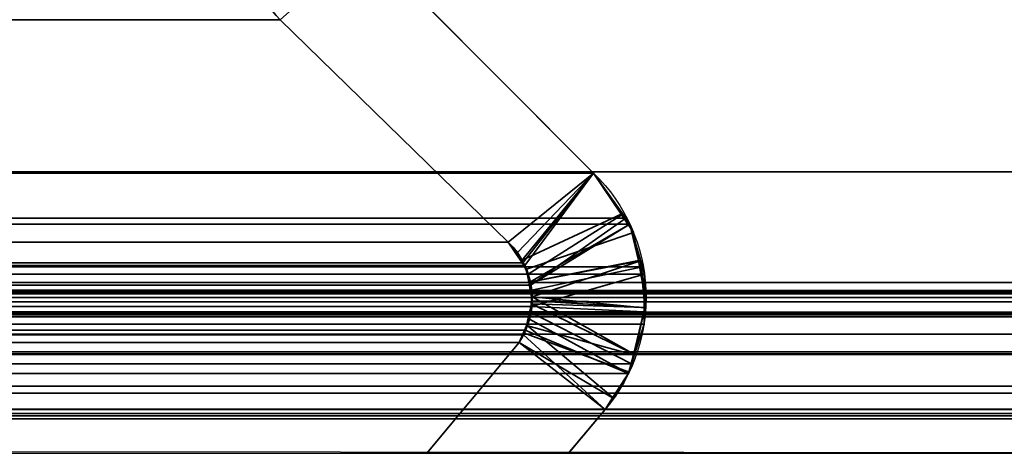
# Model space of a CAD drawing. Header units: millimetres. Extents: x -503 to 6703, y -110 to 193.
# Tile 210 of 256: x 296.3 to 301.69, y 1.14 to 3.48. Entities that reach past the tile are written whole.
import ezdxf

# ---------------------------------------------------------------- set-up
doc = ezdxf.new("R2010")
doc.units = ezdxf.units.MM
doc.layers.add('151', color=7, linetype='Continuous', true_color=0xffffff)

# ---------------------------------------------------------------- blocks, each defined once
blk = doc.blocks.new('UG_SURFACE_001')
at = {"layer": '151', "color": 252, "linetype": 'Continuous', "lineweight": 35}
for points in [[(502.5, -14, 2212.25), (502.5, 174.4, 2212.25), (-502.5, 174.4, 2212.25), (-502.5, -14, 2212.25)], [(-352.5, -14, 2062.2499), (-352.5, 174.4, 2062.2499), (352.5, 174.4, 2062.2499), (352.5, -14, 2062.2499)]]:
    blk.add_3dface(points, dxfattribs=at)
blk = doc.blocks.new('UG_SURFACE_068')
at = {"layer": '151', "color": 252, "linetype": 'Continuous', "lineweight": 35}
for points in [[(-314.5, -25.92, 2021.75), (314.5, -25.92, 2021.75), (314.5, 14.42, 2021.75), (-314.5, 14.42, 2021.75)], [(-313, -25.92, 2020.2501), (-313, 14.42, 2020.2501), (313, 14.42, 2020.2501), (313, -25.92, 2020.2501)]]:
    blk.add_3dface(points, dxfattribs=at)
blk = doc.blocks.new('UG_SURFACE_097')
at = {"layer": '151', "color": 7, "linetype": 'Continuous', "lineweight": 35}
for points in [[(312.175, 2.6459, 2019.4249), (312.1284, 5.9608, 2019.3784), (-312.1284, 5.9608, 2019.3784), (-312.175, 2.6459, 2019.4249)], [(-311.2049, 2.0412, 2018.4548), (-311.1224, 4.9715, 2018.3723), (311.1224, 4.9715, 2018.3723), (311.2049, 2.0412, 2018.4548)], [(-298.1937, 3.8936, 2005.4436), (-299.4443, 2.6395, 2006.6943), (299.4443, 2.6395, 2006.6943), (298.1937, 3.8936, 2005.4436)], [(298.977, 2.2621, 2006.227), (297.7289, 3.4787, 2004.9789), (298.1937, 3.8936, 2005.4436), (299.4443, 2.6395, 2006.6943)], [(297.7289, 3.4787, 2004.9789), (298.977, 2.2621, 2006.227), (-298.977, 2.2621, 2006.227), (-297.7289, 3.4787, 2004.9789)], [(312.1642, 0.7759, 2019.4142), (-312.175, 2.6459, 2019.4249), (-312.1673, 0.3027, 2019.4173)], [(312.1642, 0.7759, 2019.4142), (312.175, 2.6459, 2019.4249), (-312.175, 2.6459, 2019.4249)], [(299.4443, 2.6395, 2006.6943), (-299.4443, 2.6395, 2006.6943), (-299.62, 2.3919, 2006.87), (299.62, 2.3919, 2006.87)], [(299.0572, 2.1489, 2006.3074), (298.977, 2.2621, 2006.227), (299.4443, 2.6395, 2006.6943)], [(299.4443, 2.6395, 2006.6943), (299.0678, 2.1339, 2006.3179), (299.0572, 2.1489, 2006.3074)], [(299.098, 2.0257, 2006.3479), (299.0678, 2.1339, 2006.3179), (299.4443, 2.6395, 2006.6943), (299.62, 2.3919, 2006.87)], [(299.643, 2.3595, 2006.8929), (299.62, 2.3919, 2006.87), (-299.62, 2.3919, 2006.87), (-299.643, 2.3595, 2006.8929)], [(299.62, 2.3919, 2006.87), (299.643, 2.3595, 2006.8929), (299.098, 2.0257, 2006.3479)], [(-299.7115, 2.1256, 2006.9616), (299.7115, 2.1256, 2006.9616), (299.643, 2.3595, 2006.8929)], [(-299.643, 2.3595, 2006.8929), (-299.7115, 2.1256, 2006.9616), (299.643, 2.3595, 2006.8929)], [(299.643, 2.3595, 2006.8929), (299.7115, 2.1256, 2006.9616), (299.1056, 1.9984, 2006.3555), (299.098, 2.0257, 2006.3479)], [(299.0572, 2.1489, 2006.3074), (-299.0267, 2.2044, 2006.2766), (-298.977, 2.2621, 2006.227)], [(-298.977, 2.2621, 2006.227), (298.977, 2.2621, 2006.227), (299.0572, 2.1489, 2006.3074)], [(299.0572, 2.1489, 2006.3074), (-299.0554, 2.1478, 2006.3055), (-299.0267, 2.2044, 2006.2766)], [(299.7228, 2.0869, 2006.9728), (299.7115, 2.1256, 2006.9616), (-299.7115, 2.1256, 2006.9616), (-299.7228, 2.0869, 2006.9728)], [(-299.0867, 2.086, 2006.3367), (-299.0554, 2.1478, 2006.3055), (299.0572, 2.1489, 2006.3074)], [(299.0572, 2.1489, 2006.3074), (299.0678, 2.1339, 2006.3179), (-299.0867, 2.086, 2006.3367)], [(299.0678, 2.1339, 2006.3179), (299.098, 2.0257, 2006.3479), (-299.0867, 2.086, 2006.3367)], [(299.1029, 1.9098, 2006.3529), (299.1056, 1.9984, 2006.3555), (299.7115, 2.1256, 2006.9616), (299.7228, 2.0869, 2006.9728)], [(-299.7228, 2.0869, 2006.9728), (299.7209, 1.8806, 2006.9709), (299.7228, 2.0869, 2006.9728)], [(-299.7228, 2.0869, 2006.9728), (-299.7209, 1.8806, 2006.9709), (299.7209, 1.8806, 2006.9709)], [(299.098, 2.0257, 2006.3479), (-299.097, 2.0261, 2006.3469), (-299.0867, 2.086, 2006.3367)], [(299.7228, 2.0869, 2006.9728), (299.7209, 1.8806, 2006.9709), (299.1029, 1.9098, 2006.3529)], [(-311.2011, 1.9593, 2018.451), (-311.2049, 2.0412, 2018.4548), (311.2049, 2.0412, 2018.4548)], [(-311.2011, 1.9593, 2018.451), (311.2049, 2.0412, 2018.4548), (311.2011, 1.9593, 2018.451)], [(-308.3734, 1.997, 2015.6233), (-310.2899, 1.295, 2017.5397), (310.2899, 1.295, 2017.5397), (308.3734, 1.997, 2015.6233)], [(308.2916, 1.9903, 2015.5416), (-308.2916, 1.9903, 2015.5416), (-308.3734, 1.997, 2015.6233), (308.3734, 1.997, 2015.6233)], [(-299.1081, 1.9615, 2006.3581), (-299.097, 2.0261, 2006.3469), (299.098, 2.0257, 2006.3479)], [(299.098, 2.0257, 2006.3479), (299.1056, 1.9984, 2006.3555), (-299.1081, 1.9615, 2006.3581)], [(299.1056, 1.9984, 2006.3555), (299.1029, 1.9098, 2006.3529), (-299.1081, 1.9615, 2006.3581)], [(311.2011, 1.9593, 2018.451), (311.1883, 1.8784, 2018.4383), (-311.1883, 1.8784, 2018.4383), (-311.2011, 1.9593, 2018.451)], [(308.1661, 1.9799, 2015.4161), (-308.1661, 1.9799, 2015.4161), (-308.2916, 1.9903, 2015.5416), (308.2916, 1.9903, 2015.5416)], [(-308.1552, 1.979, 2015.4052), (-308.1661, 1.9799, 2015.4161), (308.1661, 1.9799, 2015.4161)], [(-308.1552, 1.979, 2015.4052), (308.1661, 1.9799, 2015.4161), (308.1552, 1.979, 2015.4052)], [(308.1552, 1.979, 2015.4052), (-308.0896, 1.9354, 2015.3396), (-308.1552, 1.979, 2015.4052)], [(308.1552, 1.979, 2015.4052), (308.0896, 1.9354, 2015.3396), (-308.0896, 1.9354, 2015.3396)], [(299.1029, 1.9098, 2006.3529), (-299.1021, 1.9106, 2006.3522), (-299.1081, 1.9615, 2006.3581)], [(-307.9977, 1.8741, 2015.2476), (-308.0896, 1.9354, 2015.3396), (308.0896, 1.9354, 2015.3396)], [(-307.9977, 1.8741, 2015.2476), (308.0896, 1.9354, 2015.3396), (307.9977, 1.8741, 2015.2476)], [(-299.1021, 1.9106, 2006.3522), (299.1029, 1.9098, 2006.3529), (299.1019, 1.8769, 2006.3519)], [(-299.0938, 1.8397, 2006.3438), (-299.1021, 1.9106, 2006.3522), (299.1019, 1.8769, 2006.3519)], [(299.7209, 1.8806, 2006.9709), (299.1019, 1.8769, 2006.3519), (299.1029, 1.9098, 2006.3529)], [(-311.1883, 1.8784, 2018.4383), (311.1883, 1.8784, 2018.4383), (311.1792, 1.8545, 2018.429)], [(311.1792, 1.8545, 2018.429), (-311.1801, 1.8536, 2018.43), (-311.1883, 1.8784, 2018.4383)], [(-311.1357, 1.7194, 2018.3856), (-311.1801, 1.8536, 2018.43), (311.1792, 1.8545, 2018.429)], [(-311.1357, 1.7194, 2018.3856), (311.1792, 1.8545, 2018.429), (311.1052, 1.66, 2018.3551)], [(307.9977, 1.8741, 2015.2476), (-307.9921, 1.8656, 2015.2421), (-307.9977, 1.8741, 2015.2476)], [(307.9977, 1.8741, 2015.2476), (307.9921, 1.8656, 2015.2421), (-307.9921, 1.8656, 2015.2421)], [(307.9214, 1.7573, 2015.1713), (-307.9214, 1.7573, 2015.1713), (-307.9921, 1.8656, 2015.2421), (307.9921, 1.8656, 2015.2421)], [(299.7203, 1.8123, 2006.9704), (-299.7209, 1.8806, 2006.9709), (-299.7203, 1.8123, 2006.9704)], [(299.7203, 1.8123, 2006.9704), (299.7209, 1.8806, 2006.9709), (-299.7209, 1.8806, 2006.9709)], [(-299.0679, 1.7819, 2006.3179), (-299.0938, 1.8397, 2006.3438), (299.1019, 1.8769, 2006.3519)], [(299.1019, 1.8769, 2006.3519), (299.0696, 1.7798, 2006.3195), (-299.0679, 1.7819, 2006.3179)], [(299.0696, 1.7798, 2006.3195), (299.1019, 1.8769, 2006.3519), (299.6526, 1.596, 2006.9027), (299.6357, 1.542, 2006.8858)], [(299.7209, 1.8806, 2006.9709), (299.7203, 1.8123, 2006.9704), (299.6526, 1.596, 2006.9027), (299.1019, 1.8769, 2006.3519)], [(-299.7203, 1.8123, 2006.9704), (-299.6526, 1.596, 2006.9027), (299.6526, 1.596, 2006.9027), (299.7203, 1.8123, 2006.9704)], [(-299.0679, 1.7819, 2006.3179), (299.061, 1.754, 2006.3109), (299.0372, 1.7131, 2006.2871)], [(-299.0679, 1.7819, 2006.3179), (299.0696, 1.7798, 2006.3195), (299.061, 1.754, 2006.3109)], [(299.0372, 1.7131, 2006.2871), (-299.0372, 1.7131, 2006.2871), (-299.0679, 1.7819, 2006.3179)], [(299.6357, 1.542, 2006.8858), (299.5073, 1.345, 2006.7573), (299.061, 1.754, 2006.3109), (299.0696, 1.7798, 2006.3195)], [(-307.9214, 1.7573, 2015.1713), (307.9214, 1.7573, 2015.1713), (307.3483, 1.1027, 2014.5984)], [(-307.3483, 1.1027, 2014.5984), (-307.9214, 1.7573, 2015.1713), (307.3483, 1.1027, 2014.5984)], [(299.0372, 1.7131, 2006.2871), (299.061, 1.754, 2006.3109), (299.5073, 1.345, 2006.7573)], [(-311.1357, 1.7194, 2018.3856), (311.1052, 1.66, 2018.3551), (311.0961, 1.6497, 2018.3461)], [(311.0961, 1.6497, 2018.3461), (-311.0915, 1.6556, 2018.3415), (-311.1357, 1.7194, 2018.3856)], [(299.0372, 1.7131, 2006.2871), (298.485, 1.0529, 2005.7349), (-298.485, 1.0529, 2005.7349), (-299.0372, 1.7131, 2006.2871)], [(298.485, 1.0529, 2005.7349), (299.0372, 1.7131, 2006.2871), (299.5073, 1.345, 2006.7573), (298.5689, 0.2303, 2005.8188)], [(-310.9856, 1.5029, 2018.2357), (-311.0915, 1.6556, 2018.3415), (311.0961, 1.6497, 2018.3461)], [(-310.9422, 1.4746, 2018.1921), (-310.9856, 1.5029, 2018.2357), (311.0961, 1.6497, 2018.3461)], [(311.0961, 1.6497, 2018.3461), (310.941, 1.4726, 2018.1911), (-310.9422, 1.4746, 2018.1921)], [(299.6357, 1.542, 2006.8858), (-299.6526, 1.596, 2006.9027), (-299.6357, 1.542, 2006.8858)], [(299.6357, 1.542, 2006.8858), (299.6526, 1.596, 2006.9027), (-299.6526, 1.596, 2006.9027)], [(-299.6357, 1.542, 2006.8858), (-299.5073, 1.345, 2006.7573), (299.5073, 1.345, 2006.7573), (299.6357, 1.542, 2006.8858)], [(-310.9422, 1.4746, 2018.1921), (310.9071, 1.4339, 2018.157), (310.7471, 1.3465, 2017.997)], [(-310.9422, 1.4746, 2018.1921), (310.941, 1.4726, 2018.1911), (310.9071, 1.4339, 2018.157)], [(310.7471, 1.3465, 2017.997), (-310.7465, 1.3476, 2017.9965), (-310.9422, 1.4746, 2018.1921)], [(-310.7465, 1.3476, 2017.9965), (310.7471, 1.3465, 2017.997), (310.7048, 1.3234, 2017.9548)], [(-310.7153, 1.3273, 2017.9653), (-310.7465, 1.3476, 2017.9965), (310.7048, 1.3234, 2017.9548)], [(-310.7153, 1.3273, 2017.9653), (310.7048, 1.3234, 2017.9548), (310.529, 1.3114, 2017.7789)], [(310.529, 1.3114, 2017.7789), (-310.5288, 1.3132, 2017.7789), (-310.7153, 1.3273, 2017.9653)], [(-310.5288, 1.3132, 2017.7789), (310.529, 1.3114, 2017.7789), (310.2899, 1.295, 2017.5397)], [(310.2899, 1.295, 2017.5397), (-310.2899, 1.295, 2017.5397), (-310.5288, 1.3132, 2017.7789)], [(-299.5073, 1.345, 2006.7573), (-298.5689, 0.2303, 2005.8188), (298.5689, 0.2303, 2005.8188), (299.5073, 1.345, 2006.7573)]]:
    blk.add_3dface(points, dxfattribs=at)
blk = doc.blocks.new('UG_SURFACE_098')
at = {"layer": '151', "color": 7, "linetype": 'Continuous', "lineweight": 35}
for points in [[(298.1937, 3.8936, -7.75), (299.4443, 2.6395, -7.75), (298.977, 2.2621, -7.75), (297.7289, 3.4787, -7.75)], [(299.4443, 2.6395, 2006.6943), (298.1937, 3.8936, 2005.4436), (297.7289, 3.4787, 2004.9789), (298.977, 2.2621, 2006.227)], [(298.1937, 3.8936, 2005.4436), (299.4443, 2.6395, 2006.6943), (299.4443, 2.6395, -7.75), (298.1937, 3.8936, -7.75)], [(297.7289, 3.4787, -7.75), (298.977, 2.2621, -7.75), (298.977, 2.2621, 2006.227), (297.7289, 3.4787, 2004.9789)], [(299.0462, 2.1587, -7.75), (298.977, 2.2621, -7.75), (299.4443, 2.6395, -7.75), (299.5958, 2.4137, -7.75)], [(298.977, 2.2621, 2006.227), (299.0267, 2.2044, 2006.2766), (299.4443, 2.6395, 2006.6943)], [(299.4443, 2.6395, 2006.6943), (299.0267, 2.2044, 2006.2766), (299.0494, 2.1596, 2006.2993)], [(299.0494, 2.1596, 2006.2993), (299.0867, 2.086, 2006.3367), (299.604, 2.4145, 2006.8541), (299.4443, 2.6395, 2006.6943)], [(299.5958, 2.4137, -7.75), (299.4443, 2.6395, -7.75), (299.4443, 2.6395, 2006.6943)], [(299.4443, 2.6395, 2006.6943), (299.604, 2.4145, 2006.8541), (299.5958, 2.4137, -7.75)], [(299.5958, 2.4137, -7.75), (299.6629, 2.3136, -7.75), (299.0769, 2.1129, -7.75), (299.0462, 2.1587, -7.75)], [(299.643, 2.3595, 2006.8929), (299.604, 2.4145, 2006.8541), (299.0867, 2.086, 2006.3367), (299.0942, 2.0424, 2006.3441)], [(299.6629, 2.3136, -7.75), (299.5958, 2.4137, -7.75), (299.604, 2.4145, 2006.8541)], [(299.604, 2.4145, 2006.8541), (299.643, 2.3595, 2006.8929), (299.6629, 2.3136, -7.75)], [(299.0942, 2.0424, 2006.3441), (299.7016, 2.1593, 2006.9516), (299.643, 2.3595, 2006.8929)], [(299.6904, 2.1604, -7.75), (299.6629, 2.3136, -7.75), (299.643, 2.3595, 2006.8929)], [(299.643, 2.3595, 2006.8929), (299.7016, 2.1593, 2006.9516), (299.6904, 2.1604, -7.75)], [(299.0897, 2.0422, -7.75), (299.0769, 2.1129, -7.75), (299.6629, 2.3136, -7.75), (299.6904, 2.1604, -7.75)], [(299.0462, 2.1587, -7.75), (299.0267, 2.2044, 2006.2766), (298.977, 2.2621, 2006.227)], [(298.977, 2.2621, 2006.227), (298.977, 2.2621, -7.75), (299.0462, 2.1587, -7.75)], [(299.0462, 2.1587, -7.75), (299.0494, 2.1596, 2006.2993), (299.0267, 2.2044, 2006.2766)], [(299.0494, 2.1596, 2006.2993), (299.0462, 2.1587, -7.75), (299.0769, 2.1129, -7.75)], [(299.0769, 2.1129, -7.75), (299.0867, 2.086, 2006.3367), (299.0494, 2.1596, 2006.2993)], [(299.6904, 2.1604, -7.75), (299.7312, 1.9331, -7.75), (299.1081, 1.9401, -7.75), (299.0897, 2.0422, -7.75)], [(299.0942, 2.0424, 2006.3441), (299.1081, 1.9615, 2006.3581), (299.7016, 2.1593, 2006.9516)], [(299.1081, 1.9615, 2006.3581), (299.7211, 1.902, 2006.9711), (299.7228, 2.0869, 2006.9728), (299.7016, 2.1593, 2006.9516)], [(299.7312, 1.9331, -7.75), (299.6904, 2.1604, -7.75), (299.7016, 2.1593, 2006.9516)], [(299.7241, 1.9032, -7.75), (299.7312, 1.9331, -7.75), (299.7016, 2.1593, 2006.9516)], [(299.7016, 2.1593, 2006.9516), (299.7228, 2.0869, 2006.9728), (299.7241, 1.9032, -7.75)], [(299.0867, 2.086, 2006.3367), (299.0769, 2.1129, -7.75), (299.0897, 2.0422, -7.75)], [(299.0897, 2.0422, -7.75), (299.0942, 2.0424, 2006.3441), (299.0867, 2.086, 2006.3367)], [(299.7228, 2.0869, 2006.9728), (299.7211, 1.902, 2006.9711), (299.7241, 1.9032, -7.75)], [(299.0942, 2.0424, 2006.3441), (299.0897, 2.0422, -7.75), (299.1081, 1.9401, -7.75)], [(299.1081, 1.9401, -7.75), (299.1081, 1.9615, 2006.3581), (299.0942, 2.0424, 2006.3441)], [(299.1081, 1.9401, -7.75), (299.1038, 1.9247, 2006.3539), (299.1081, 1.9615, 2006.3581)], [(299.6682, 1.6459, 2006.9182), (299.1081, 1.9615, 2006.3581), (299.1038, 1.9247, 2006.3539)], [(299.6682, 1.6459, 2006.9182), (299.7203, 1.8123, 2006.9704), (299.7211, 1.902, 2006.9711), (299.1081, 1.9615, 2006.3581)], [(299.1044, 1.9246, -7.75), (299.076, 1.8059, -7.75), (299.0793, 1.8073, 2006.3293)], [(299.7241, 1.9032, -7.75), (299.6621, 1.644, -7.75), (299.076, 1.8059, -7.75), (299.1044, 1.9246, -7.75)], [(299.0793, 1.8073, 2006.3293), (299.0938, 1.8397, 2006.3438), (299.1044, 1.9246, -7.75)], [(299.0938, 1.8397, 2006.3438), (299.1038, 1.9247, 2006.3539), (299.1044, 1.9246, -7.75)], [(299.1038, 1.9247, 2006.3539), (299.0938, 1.8397, 2006.3438), (299.6357, 1.542, 2006.8858), (299.6682, 1.6459, 2006.9182)], [(299.1081, 1.9401, -7.75), (299.1044, 1.9246, -7.75), (299.1038, 1.9247, 2006.3539)], [(299.1044, 1.9246, -7.75), (299.1081, 1.9401, -7.75), (299.7241, 1.9032, -7.75)], [(299.1081, 1.9401, -7.75), (299.7312, 1.9331, -7.75), (299.7241, 1.9032, -7.75)], [(299.6682, 1.6459, 2006.9182), (299.6621, 1.644, -7.75), (299.7241, 1.9032, -7.75)], [(299.7241, 1.9032, -7.75), (299.7203, 1.8123, 2006.9704), (299.6682, 1.6459, 2006.9182)], [(299.7241, 1.9032, -7.75), (299.7211, 1.902, 2006.9711), (299.7203, 1.8123, 2006.9704)], [(299.55, 1.4105, 2006.7999), (299.6357, 1.542, 2006.8858), (299.0938, 1.8397, 2006.3438), (299.0793, 1.8073, 2006.3293)], [(299.0372, 1.7131, 2006.2871), (299.0793, 1.8073, 2006.3293), (299.0661, 1.7643, -7.75)], [(299.0793, 1.8073, 2006.3293), (299.0372, 1.7131, 2006.2871), (299.5073, 1.345, 2006.7573), (299.55, 1.4105, 2006.7999)], [(299.0793, 1.8073, 2006.3293), (299.076, 1.8059, -7.75), (299.0661, 1.7643, -7.75)], [(299.6621, 1.644, -7.75), (299.6398, 1.5504, -7.75), (299.0661, 1.7643, -7.75), (299.076, 1.8059, -7.75)], [(299.0661, 1.7643, -7.75), (299.0372, 1.7131, -7.75), (299.0372, 1.7131, 2006.2871)], [(299.0372, 1.7131, -7.75), (299.0661, 1.7643, -7.75), (299.6398, 1.5504, -7.75), (299.5484, 1.4088, -7.75)], [(299.0372, 1.7131, -7.75), (298.485, 1.0529, -7.75), (298.485, 1.0529, 2005.7349), (299.0372, 1.7131, 2006.2871)], [(298.485, 1.0529, -7.75), (299.0372, 1.7131, -7.75), (299.5073, 1.345, -7.75), (298.5689, 0.2303, -7.75)], [(298.5689, 0.2303, 2005.8188), (299.5073, 1.345, 2006.7573), (299.0372, 1.7131, 2006.2871), (298.485, 1.0529, 2005.7349)], [(299.5484, 1.4088, -7.75), (299.5073, 1.345, -7.75), (299.0372, 1.7131, -7.75)], [(299.6621, 1.644, -7.75), (299.6682, 1.6459, 2006.9182), (299.6357, 1.542, 2006.8858)], [(299.6357, 1.542, 2006.8858), (299.6398, 1.5504, -7.75), (299.6621, 1.644, -7.75)], [(299.55, 1.4105, 2006.7999), (299.5484, 1.4088, -7.75), (299.6398, 1.5504, -7.75)], [(299.6398, 1.5504, -7.75), (299.6357, 1.542, 2006.8858), (299.55, 1.4105, 2006.7999)], [(299.5484, 1.4088, -7.75), (299.55, 1.4105, 2006.7999), (299.5073, 1.345, 2006.7573)], [(299.5073, 1.345, 2006.7573), (299.5073, 1.345, -7.75), (299.5484, 1.4088, -7.75)], [(299.5073, 1.345, 2006.7573), (298.5689, 0.2303, 2005.8188), (298.5689, 0.2303, -7.75), (299.5073, 1.345, -7.75)]]:
    blk.add_3dface(points, dxfattribs=at)

msp = doc.modelspace()

# ---------------------------------------------------------------- linework, layer by layer
at = {"layer": '151', "color": 252, "linetype": 'Continuous', "lineweight": -3, "true_color": 0x939598}
for p, q in [((298.1937, 3.8936, -7.75), (299.4443, 2.6395, -7.75)), ((299.4443, 2.6395, 2006.6943), (298.1937, 3.8936, 2005.4437)), ((299.4443, 2.6395, 2006.6943), (298.1937, 3.8936, 2005.4437)), ((297.7289, 3.4787, 2004.9789), (-297.7289, 3.4787, 2004.9789)), ((297.7289, 3.4787, -7.75), (297.7289, 3.4787, 2004.9789)), ((297.7289, 3.4787, -7.75), (298.977, 2.2621, -7.75)), ((298.977, 2.2621, 2006.227), (297.7289, 3.4787, 2004.9789)), ((298.977, 2.2621, 2006.227), (297.7289, 3.4787, 2004.9789)), ((312.175, 2.6459, 2019.425), (-312.175, 2.6459, 2019.425)), ((-299.4443, 2.6395, 2006.6943), (299.4443, 2.6395, 2006.6943)), ((299.4443, 2.6395, 2006.6943), (299.4443, 2.6395, -7.75)), ((298.977, 2.2621, 2006.227), (-298.977, 2.2621, 2006.227)), ((298.977, 2.2621, -7.75), (298.977, 2.2621, 2006.227)), ((-311.2049, 2.0412, 2018.4549), (311.2049, 2.0412, 2018.4549)), ((-308.3734, 1.997, 2015.6234), (308.3734, 1.997, 2015.6234)), ((-311.1883, 1.8784, 2018.4383), (311.1883, 1.8784, 2018.4383)), ((-307.9214, 1.7573, 2015.1714), (307.9214, 1.7573, 2015.1714)), ((299.0372, 1.7131, 2006.2872), (-299.0372, 1.7131, 2006.2872)), ((299.0372, 1.7131, 2006.2872), (298.485, 1.0529, 2005.735)), ((299.0372, 1.7131, -7.75), (298.485, 1.0529, -7.75)), ((299.0372, 1.7131, 2006.2872), (298.485, 1.0529, 2005.735)), ((299.0372, 1.7131, -7.75), (299.0372, 1.7131, 2006.2872)), ((-310.2899, 1.295, 2017.5399), (310.2899, 1.295, 2017.5399)), ((-299.5073, 1.345, 2006.7573), (299.5073, 1.345, 2006.7573)), ((299.5073, 1.345, -7.75), (298.5689, 0.2303, -7.75)), ((299.5073, 1.345, 2006.7573), (298.5689, 0.2303, 2005.8189)), ((299.5073, 1.345, 2006.7573), (298.5689, 0.2303, 2005.8189)), ((299.5073, 1.345, 2006.7573), (299.5073, 1.345, -7.75))]:
    msp.add_line(p, q, dxfattribs=at)
for points in [[(297.7289, 3.4787, 2004.9789), (297.6061, 3.5987, 2004.8561), (297.5367, 3.7633, 2004.7867), (297.5367, 3.935, 2004.7867)], [(297.7289, 3.4787, 2004.9789), (297.6061, 3.5987, 2004.8561), (297.5367, 3.7633, 2004.7867), (297.5367, 3.935, 2004.7867)], [(297.5367, 3.935, -7.75), (297.5367, 3.7633, -7.75), (297.6061, 3.5987, -7.75), (297.7289, 3.4787, -7.75)], [(299.4443, 2.6395, 2006.6943), (299.8015, 2.2915, 2007.0515), (299.8291, 1.7265, 2007.0791), (299.5073, 1.345, 2006.7573)], [(299.4443, 2.6395, 2006.6943), (299.8015, 2.2915, 2007.0515), (299.8291, 1.7265, 2007.0791), (299.5073, 1.345, 2006.7573)], [(299.4443, 2.6395, -7.75), (299.8015, 2.2915, -7.75), (299.8291, 1.7265, -7.75), (299.5073, 1.345, -7.75)], [(298.977, 2.2621, 2006.227), (299.1257, 2.117, 2006.3757), (299.1512, 1.8869, 2006.4012), (299.0372, 1.7131, 2006.2872)], [(299.0372, 1.7131, 2006.2872), (299.1512, 1.8869, 2006.4012), (299.1257, 2.117, 2006.3757), (298.977, 2.2621, 2006.227)], [(298.977, 2.2621, -7.75), (299.1257, 2.117, -7.75), (299.1512, 1.8869, -7.75), (299.0372, 1.7131, -7.75)], [(301.6124, -0.7357, 2008.8624), (304.0145, -1.1357, 2011.2645), (306.4414, -0.1772, 2013.6914), (307.9214, 1.7573, 2015.1714)], [(301.6124, -0.7357, -7.75), (304.0145, -1.1357, -7.75), (306.4414, -0.1772, -7.75), (307.9214, 1.7573, -7.75)], [(301.6124, -0.7357, 2008.8624), (304.0145, -1.1357, 2011.2645), (306.4414, -0.1772, 2013.6914), (307.9214, 1.7573, 2015.1714)]]:
    msp.add_open_spline(points, degree=3, dxfattribs=at)

# ---------------------------------------------------------------- block references
for name in ['UG_SURFACE_001', 'UG_SURFACE_068', 'UG_SURFACE_097', 'UG_SURFACE_098']:
    msp.add_blockref(name, (0, 0), dxfattribs=at)

doc.saveas('drawing.dxf')
